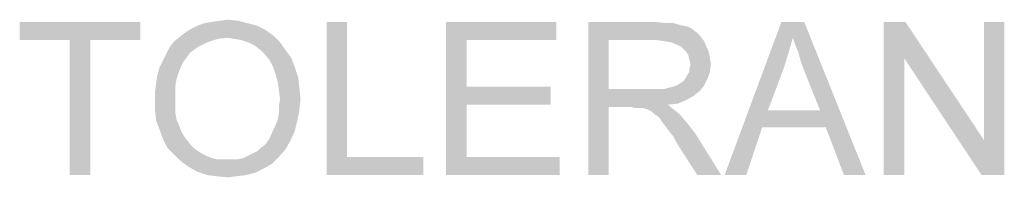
# Model space of a CAD drawing. Extents: x 0 to 841, y 0 to 594.
# Tile 68 of 91: x 734.97 to 751.01, y 59.46 to 62.04. Entities that reach past the tile are written whole.
import ezdxf

# ---------------------------------------------------------------- set-up
doc = ezdxf.new("R2010")
doc.units = 0
doc.header["$LTSCALE"] = 46.255
doc.header["$MEASUREMENT"] = 0
doc.layers.get('0').update_dxf_attribs({"linetype": 'CONTINUOUS'})

msp = doc.modelspace()

# ---------------------------------------------------------------- linework, layer by layer
at = {"color": 7, "linetype": 'Continuous'}
for points in [[(736.933, 62), (734.97, 61.704), (734.97, 62)], [(735.785, 61.704), (734.97, 61.704), (736.933, 62)], [(736.118, 61.704), (735.785, 61.704), (736.933, 62)], [(736.118, 61.704), (736.933, 62), (736.933, 61.704)], [(738.822, 61.944), (737.766, 61.889), (737.877, 61.944)], [(737.766, 61.889), (738.822, 61.944), (738.97, 61.87)], [(738.674, 61.981), (737.877, 61.944), (737.988, 61.981)], [(737.877, 61.944), (738.674, 61.981), (738.822, 61.944)], [(737.988, 61.981), (738.1, 62), (738.525, 62.019)], [(737.988, 61.981), (738.525, 62.019), (738.674, 61.981)], [(738.525, 62.019), (738.1, 62), (738.229, 62.019)], [(738.229, 62.019), (738.359, 62.037), (738.525, 62.019)], [(740.303, 62), (740.303, 59.796), (739.97, 59.5)], [(740.303, 62), (739.97, 59.5), (739.97, 62)], [(741.914, 62), (743.711, 62), (742.248, 61.704)], [(742.248, 61.704), (741.914, 59.5), (741.914, 62)], [(742.248, 61.704), (743.711, 62), (743.711, 61.704)], [(744.229, 62), (745.322, 62), (744.562, 61.704)], [(744.562, 61.704), (744.229, 59.5), (744.229, 62)], [(745.322, 62), (745.488, 61.981), (744.562, 61.704)], [(745.618, 61.981), (745.748, 61.944), (744.562, 61.704)], [(745.488, 61.981), (745.618, 61.981), (744.562, 61.704)], [(745.748, 61.944), (745.84, 61.926), (744.562, 61.704)], [(745.84, 61.926), (745.914, 61.889), (744.562, 61.704)], [(747.562, 61.741), (746.451, 59.5), (747.377, 62)], [(747.377, 62), (747.748, 62), (747.562, 61.741)], [(747.6, 61.63), (747.562, 61.741), (747.748, 62)], [(747.655, 61.5), (747.6, 61.63), (747.748, 62)], [(747.692, 61.352), (747.655, 61.5), (747.748, 62)], [(747.748, 61.204), (747.692, 61.352), (747.748, 62)], [(748.007, 60.556), (747.748, 61.204), (747.748, 62)], [(748.1, 60.278), (748.007, 60.556), (747.748, 62)], [(748.396, 59.5), (748.1, 60.278), (747.748, 62)], [(748.396, 59.5), (747.748, 62), (748.748, 59.5)], [(749.396, 62), (749.377, 61.407), (749.044, 59.5)], [(749.396, 62), (749.044, 59.5), (749.044, 62)], [(749.377, 61.407), (749.396, 62), (750.674, 60.074)], [(750.637, 59.5), (750.674, 60.074), (751.007, 62)], [(750.637, 59.5), (751.007, 62), (751.007, 59.5)], [(751.007, 62), (750.674, 60.074), (750.674, 62)], [(738.359, 61.741), (737.488, 61.685), (737.581, 61.759)], [(739.1, 61.778), (737.581, 61.759), (737.674, 61.833)], [(738.359, 61.741), (737.581, 61.759), (739.1, 61.778)], [(738.97, 61.87), (737.674, 61.833), (737.766, 61.889)], [(737.674, 61.833), (738.97, 61.87), (739.1, 61.778)], [(738.47, 61.722), (738.359, 61.741), (739.1, 61.778)], [(738.581, 61.704), (738.47, 61.722), (739.1, 61.778)], [(738.692, 61.667), (738.581, 61.704), (739.1, 61.778)], [(738.692, 61.667), (739.1, 61.778), (739.211, 61.667)], [(745.914, 61.889), (745.988, 61.833), (744.562, 61.704)], [(745.988, 61.833), (746.062, 61.759), (744.562, 61.704)], [(745.34, 61.704), (744.562, 61.704), (746.062, 61.759)], [(745.47, 61.685), (745.34, 61.704), (746.062, 61.759)], [(745.47, 61.685), (746.062, 61.759), (746.118, 61.685)], [(736.118, 61.704), (735.785, 59.5), (735.785, 61.704)], [(735.785, 59.5), (736.118, 61.704), (736.118, 59.5)], [(737.877, 61.593), (737.748, 61.5), (737.359, 61.481)], [(737.877, 61.593), (737.359, 61.481), (737.414, 61.593)], [(738.025, 61.667), (737.414, 61.593), (737.488, 61.685)], [(737.414, 61.593), (738.025, 61.667), (737.877, 61.593)], [(738.359, 61.741), (738.192, 61.722), (737.488, 61.685)], [(737.488, 61.685), (738.192, 61.722), (738.025, 61.667)], [(739.211, 61.667), (738.803, 61.611), (738.692, 61.667)], [(738.896, 61.537), (738.803, 61.611), (739.211, 61.667)], [(738.896, 61.537), (739.211, 61.667), (739.303, 61.537)], [(742.248, 61.704), (742.248, 60.944), (741.914, 59.5)], [(744.562, 61.704), (744.562, 60.907), (744.229, 59.5)], [(746.118, 61.685), (745.581, 61.667), (745.47, 61.685)], [(745.674, 61.63), (745.581, 61.667), (746.118, 61.685)], [(745.748, 61.593), (745.674, 61.63), (746.118, 61.685)], [(745.748, 61.593), (746.118, 61.685), (746.155, 61.593)], [(746.155, 61.593), (745.822, 61.519), (745.748, 61.593)], [(745.822, 61.519), (746.155, 61.593), (746.192, 61.519)], [(747.562, 61.741), (747.488, 61.481), (746.451, 59.5)], [(737.692, 61.426), (737.303, 61.37), (737.359, 61.481)], [(737.303, 61.37), (737.692, 61.426), (737.637, 61.352)], [(737.359, 61.481), (737.748, 61.5), (737.692, 61.426)], [(739.303, 61.537), (738.97, 61.463), (738.896, 61.537)], [(738.97, 61.463), (739.303, 61.537), (739.396, 61.407)], [(739.396, 61.407), (739.044, 61.37), (738.97, 61.463)], [(746.192, 61.519), (745.859, 61.463), (745.822, 61.519)], [(745.859, 61.463), (746.192, 61.519), (746.211, 61.407)], [(746.211, 61.407), (745.877, 61.389), (745.859, 61.463)], [(747.488, 61.481), (747.414, 61.241), (746.451, 59.5)], [(737.637, 61.352), (737.248, 61.259), (737.303, 61.37)], [(737.637, 61.352), (737.6, 61.278), (737.248, 61.259)], [(737.248, 61.259), (737.6, 61.278), (737.562, 61.185)], [(739.1, 61.259), (739.044, 61.37), (739.396, 61.407)], [(739.1, 61.259), (739.396, 61.407), (739.451, 61.259)], [(745.877, 61.389), (746.211, 61.407), (746.229, 61.315)], [(746.229, 61.315), (745.896, 61.296), (745.877, 61.389)], [(745.877, 61.241), (745.896, 61.296), (746.229, 61.315)], [(745.877, 61.185), (745.877, 61.241), (746.229, 61.315)], [(745.877, 61.185), (746.229, 61.315), (746.211, 61.185)], [(749.044, 59.5), (749.377, 61.407), (749.377, 59.5)], [(750.674, 60.074), (750.637, 59.5), (749.377, 61.407)], [(737.525, 61.074), (737.192, 61), (737.211, 61.13)], [(737.562, 61.185), (737.211, 61.13), (737.248, 61.259)], [(737.211, 61.13), (737.562, 61.185), (737.525, 61.074)], [(739.451, 61.259), (739.137, 61.148), (739.1, 61.259)], [(739.137, 61.148), (739.451, 61.259), (739.507, 61.093)], [(739.507, 61.093), (739.174, 61.019), (739.137, 61.148)], [(745.822, 61.093), (745.84, 61.13), (746.211, 61.185)], [(745.822, 61.093), (746.211, 61.185), (746.174, 61.074)], [(746.211, 61.185), (745.84, 61.13), (745.877, 61.185)], [(747.414, 61.241), (747.155, 60.556), (746.451, 59.5)], [(737.507, 60.963), (737.174, 60.852), (737.192, 61)], [(737.174, 60.852), (737.507, 60.963), (737.507, 60.833)], [(737.192, 61), (737.525, 61.074), (737.507, 60.963)], [(739.174, 61.019), (739.507, 61.093), (739.525, 60.926)], [(739.525, 60.926), (739.192, 60.889), (739.174, 61.019)], [(742.248, 60.944), (742.248, 60.648), (741.914, 59.5)], [(742.248, 60.648), (743.618, 60.944), (743.618, 60.648)], [(742.248, 60.944), (743.618, 60.944), (742.248, 60.648)], [(745.47, 60.907), (745.544, 60.926), (746.118, 60.963)], [(745.47, 60.907), (746.118, 60.963), (746.044, 60.87)], [(745.544, 60.926), (745.618, 60.944), (746.118, 60.963)], [(746.118, 60.963), (745.618, 60.944), (745.674, 60.963)], [(745.674, 60.963), (745.729, 61), (746.174, 61.074)], [(745.674, 60.963), (746.174, 61.074), (746.118, 60.963)], [(745.729, 61), (745.785, 61.037), (746.174, 61.074)], [(746.174, 61.074), (745.785, 61.037), (745.822, 61.093)], [(737.507, 60.833), (737.174, 60.704), (737.174, 60.852)], [(737.174, 60.704), (737.507, 60.833), (737.507, 60.704)], [(739.211, 60.741), (739.192, 60.889), (739.525, 60.926)], [(739.211, 60.741), (739.525, 60.926), (739.544, 60.741)], [(744.562, 60.907), (744.562, 60.611), (744.229, 59.5)], [(745.47, 60.907), (746.044, 60.87), (744.562, 60.611)], [(745.377, 60.907), (745.47, 60.907), (744.562, 60.611)], [(745.266, 60.907), (745.377, 60.907), (744.562, 60.611)], [(744.562, 60.907), (745.266, 60.907), (744.562, 60.611)], [(746.044, 60.87), (745.951, 60.796), (744.562, 60.611)], [(745.951, 60.796), (745.822, 60.722), (744.562, 60.611)], [(737.507, 60.704), (737.507, 60.593), (737.174, 60.556)], [(737.507, 60.704), (737.174, 60.556), (737.174, 60.704)], [(739.544, 60.741), (739.192, 60.63), (739.211, 60.741)], [(739.192, 60.63), (739.544, 60.741), (739.525, 60.556)], [(739.525, 60.556), (739.192, 60.519), (739.192, 60.63)], [(742.248, 60.648), (742.248, 59.796), (741.914, 59.5)], [(745.822, 60.722), (745.692, 60.667), (744.562, 60.611)], [(745.692, 60.667), (745.525, 60.648), (744.562, 60.611)], [(744.933, 60.611), (744.562, 60.611), (745.525, 60.648)], [(744.988, 60.593), (744.933, 60.611), (745.525, 60.648)], [(745.044, 60.593), (744.988, 60.593), (745.525, 60.648)], [(745.081, 60.593), (745.044, 60.593), (745.525, 60.648)], [(745.118, 60.593), (745.081, 60.593), (745.525, 60.648)], [(745.192, 60.574), (745.118, 60.593), (745.525, 60.648)], [(745.192, 60.574), (745.525, 60.648), (745.618, 60.574)], [(737.174, 60.556), (737.507, 60.593), (737.507, 60.5)], [(737.507, 60.5), (737.192, 60.389), (737.174, 60.556)], [(737.507, 60.5), (737.525, 60.407), (737.192, 60.389)], [(739.174, 60.407), (739.192, 60.519), (739.525, 60.556)], [(739.174, 60.407), (739.525, 60.556), (739.488, 60.37)], [(744.229, 59.5), (744.562, 60.611), (744.562, 59.5)], [(745.618, 60.574), (745.266, 60.537), (745.192, 60.574)], [(745.303, 60.5), (745.266, 60.537), (745.618, 60.574)], [(745.303, 60.5), (745.618, 60.574), (745.711, 60.5)], [(745.711, 60.5), (745.359, 60.463), (745.303, 60.5)], [(745.396, 60.426), (745.359, 60.463), (745.711, 60.5)], [(745.433, 60.37), (745.396, 60.426), (745.711, 60.5)], [(745.433, 60.37), (745.711, 60.5), (745.84, 60.352)], [(747.155, 60.556), (747.062, 60.278), (746.451, 59.5)], [(747.155, 60.556), (748.007, 60.556), (747.062, 60.278)], [(748.1, 60.278), (747.062, 60.278), (748.007, 60.556)], [(737.192, 60.389), (737.525, 60.407), (737.562, 60.315)], [(737.562, 60.315), (737.248, 60.241), (737.192, 60.389)], [(737.248, 60.241), (737.562, 60.315), (737.6, 60.222)], [(739.1, 60.241), (739.137, 60.315), (739.488, 60.37)], [(739.1, 60.241), (739.488, 60.37), (739.451, 60.222)], [(739.488, 60.37), (739.137, 60.315), (739.174, 60.407)], [(745.84, 60.352), (745.488, 60.296), (745.433, 60.37)], [(745.544, 60.222), (745.488, 60.296), (745.84, 60.352)], [(745.544, 60.222), (745.84, 60.352), (745.97, 60.185)], [(737.6, 60.222), (737.303, 60.093), (737.248, 60.241)], [(737.6, 60.222), (737.637, 60.148), (737.303, 60.093)], [(737.303, 60.093), (737.637, 60.148), (737.692, 60.074)], [(739.025, 60.074), (739.062, 60.148), (739.451, 60.222)], [(739.025, 60.074), (739.451, 60.222), (739.377, 60.056)], [(739.451, 60.222), (739.062, 60.148), (739.1, 60.241)], [(745.97, 60.185), (745.618, 60.13), (745.544, 60.222)], [(745.674, 60.019), (745.618, 60.13), (745.97, 60.185)], [(746.007, 59.5), (745.674, 60.019), (745.97, 60.185)], [(746.007, 59.5), (745.97, 60.185), (746.396, 59.5)], [(746.451, 59.5), (747.062, 60.278), (746.803, 59.5)], [(737.692, 60.074), (737.377, 59.944), (737.303, 60.093)], [(737.692, 60.074), (737.748, 60), (737.377, 59.944)], [(737.377, 59.944), (737.748, 60), (737.803, 59.944)], [(738.896, 59.944), (738.97, 60), (739.377, 60.056)], [(738.896, 59.944), (739.377, 60.056), (739.303, 59.926)], [(739.377, 60.056), (738.97, 60), (739.025, 60.074)], [(737.803, 59.944), (737.488, 59.833), (737.377, 59.944)], [(737.803, 59.944), (737.877, 59.889), (737.488, 59.833)], [(737.877, 59.889), (737.933, 59.852), (737.488, 59.833)], [(737.488, 59.833), (737.933, 59.852), (738.007, 59.815)], [(738.007, 59.815), (737.6, 59.722), (737.488, 59.833)], [(738.692, 59.815), (738.766, 59.852), (739.303, 59.926)], [(738.692, 59.815), (739.303, 59.926), (739.192, 59.796)], [(738.766, 59.852), (738.84, 59.889), (739.303, 59.926)], [(739.303, 59.926), (738.84, 59.889), (738.896, 59.944)], [(738.007, 59.815), (738.1, 59.778), (737.6, 59.722)], [(738.1, 59.778), (738.174, 59.759), (737.6, 59.722)], [(738.433, 59.759), (738.525, 59.759), (737.6, 59.722)], [(738.34, 59.759), (738.433, 59.759), (737.6, 59.722)], [(738.266, 59.759), (738.34, 59.759), (737.6, 59.722)], [(738.174, 59.759), (738.266, 59.759), (737.6, 59.722)], [(739.081, 59.685), (737.6, 59.722), (738.525, 59.759)], [(739.081, 59.685), (737.729, 59.63), (737.6, 59.722)], [(737.729, 59.63), (739.081, 59.685), (738.951, 59.611)], [(738.525, 59.759), (738.618, 59.778), (739.192, 59.796)], [(738.525, 59.759), (739.192, 59.796), (739.081, 59.685)], [(739.192, 59.796), (738.618, 59.778), (738.692, 59.815)], [(740.303, 59.796), (741.544, 59.796), (739.97, 59.5)], [(739.97, 59.5), (741.544, 59.796), (741.544, 59.5)], [(742.248, 59.796), (743.766, 59.796), (741.914, 59.5)], [(741.914, 59.5), (743.766, 59.796), (743.766, 59.5)], [(738.951, 59.611), (737.859, 59.556), (737.729, 59.63)], [(737.859, 59.556), (738.951, 59.611), (738.803, 59.537)], [(738.803, 59.537), (738.025, 59.5), (737.859, 59.556)], [(738.025, 59.5), (738.803, 59.537), (738.655, 59.5)], [(738.655, 59.5), (738.174, 59.481), (738.025, 59.5)], [(738.174, 59.481), (738.655, 59.5), (738.507, 59.481)], [(738.507, 59.481), (738.359, 59.463), (738.174, 59.481)]]:
    msp.add_solid(points, dxfattribs=at)

doc.saveas('drawing.dxf')
